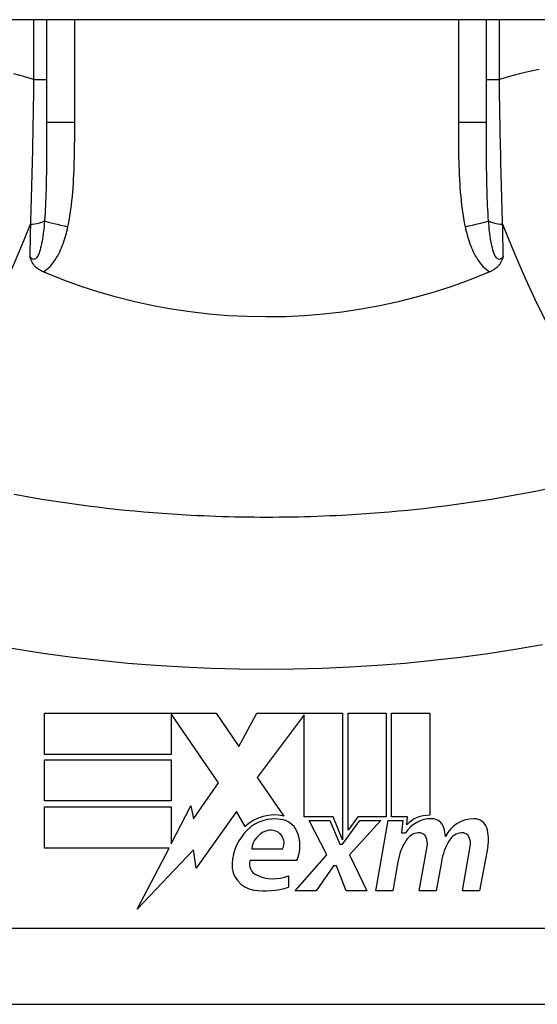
# Model space of a CAD drawing. Header units: inches. Extents: x 19 to 626, y 56 to 294.
# Tile 212 of 256: x 88.832 to 89.101, y 292.408 to 292.919. Entities that reach past the tile are written whole.
import ezdxf

# ---------------------------------------------------------------- set-up
doc = ezdxf.new("R2010")
doc.units = ezdxf.units.IN
doc.header["$MEASUREMENT"] = 0
doc.layers.add('Visible Edges(ANSI)', color=7, linetype='Continuous', lineweight=25)
doc.layers.add('Visible Tangent Edges(ANSI)', color=7, linetype='Continuous', lineweight=25)

msp = doc.modelspace()

# ---------------------------------------------------------------- linework, layer by layer
at = {"layer": 'Visible Edges(ANSI)'}
for p, q in [((150.4139375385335, 292.9192275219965), (84.80893753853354, 292.9192275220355)), ((88.8457643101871, 292.9192275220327), (88.84576431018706, 292.8658321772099)), ((89.07411076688, 292.8658321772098), (89.07411076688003, 292.9192275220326)), ((88.84466299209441, 292.5594479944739), (88.93386299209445, 292.5594479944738)), ((88.8446629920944, 292.5380479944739), (88.84466299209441, 292.5594479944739)), ((88.91046299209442, 292.5590412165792), (88.91046299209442, 292.5380479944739)), ((88.93506299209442, 292.5232479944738), (88.91046299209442, 292.5590412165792)), ((88.93386299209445, 292.5594479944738), (88.94560604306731, 292.5420382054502)), ((88.94560604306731, 292.5420382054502), (88.95486299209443, 292.5594479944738)), ((88.95486299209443, 292.5594479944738), (88.99946299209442, 292.5594479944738)), ((88.97946299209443, 292.5586117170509), (88.95506299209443, 292.5259479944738)), ((88.9794629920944, 292.5055479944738), (88.97946299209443, 292.5586117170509)), ((88.99946299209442, 292.5594479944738), (88.9994629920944, 292.4937687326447)), ((89.00226299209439, 292.4986479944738), (89.00226299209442, 292.5594479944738)), ((89.00226299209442, 292.5594479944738), (89.02206299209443, 292.5594479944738)), ((89.02206299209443, 292.5594479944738), (89.0220629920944, 292.5055479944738)), ((89.0248629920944, 292.5055479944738), (89.02486299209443, 292.5594479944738)), ((89.02486299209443, 292.5594479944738), (89.04466299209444, 292.5594479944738)), ((89.04466299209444, 292.5594479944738), (89.0446629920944, 292.5064479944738)), ((88.91046299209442, 292.5380479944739), (88.8446629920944, 292.5380479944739)), ((88.8446629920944, 292.5138479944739), (88.8446629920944, 292.5352479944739)), ((88.8446629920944, 292.5352479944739), (88.91046299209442, 292.5352479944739)), ((88.91046299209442, 292.5352479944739), (88.9104629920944, 292.5138479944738)), ((88.95506299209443, 292.5259479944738), (88.96886299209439, 292.5060479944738)), ((88.92196615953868, 292.5045437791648), (88.93506299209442, 292.5232479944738)), ((88.9104629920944, 292.5138479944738), (88.8446629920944, 292.5138479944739)), ((88.8446629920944, 292.5108479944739), (88.9104629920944, 292.5108479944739)), ((88.84466299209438, 292.4894479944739), (88.8446629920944, 292.5108479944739)), ((88.9104629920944, 292.4916539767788), (88.9206629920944, 292.5112479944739)), ((88.9104629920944, 292.5108479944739), (88.9104629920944, 292.4916539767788)), ((88.9206629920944, 292.5112479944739), (88.92196615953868, 292.5045437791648)), ((88.9442629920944, 292.5083479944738), (88.92331863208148, 292.4789850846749)), ((88.9488896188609, 292.5006479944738), (88.9442629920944, 292.5083479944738)), ((88.9944629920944, 292.5055479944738), (88.9794629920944, 292.5055479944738)), ((88.9994629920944, 292.4937687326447), (88.9944629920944, 292.5055479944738)), ((89.00727613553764, 292.5055479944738), (89.00226299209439, 292.4986479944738)), ((89.0220629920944, 292.5055479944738), (89.00727613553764, 292.5055479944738)), ((89.0330629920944, 292.5055479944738), (89.0248629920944, 292.5055479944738)), ((89.03270428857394, 292.5014479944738), (89.0330629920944, 292.5055479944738)), ((88.9912629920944, 292.4858479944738), (88.98206299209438, 292.5036479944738)), ((88.98206299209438, 292.5036479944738), (88.99286299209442, 292.5036479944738)), ((88.99286299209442, 292.5036479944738), (88.99806299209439, 292.4913975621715)), ((88.9994629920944, 292.4913975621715), (89.00836345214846, 292.5036479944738)), ((89.0192629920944, 292.5036479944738), (89.00306299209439, 292.4859687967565)), ((89.00836345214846, 292.5036479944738), (89.0192629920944, 292.5036479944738)), ((89.01666299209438, 292.4672479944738), (89.0230812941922, 292.5036479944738)), ((89.0230812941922, 292.5036479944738), (89.0306629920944, 292.5036479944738)), ((89.0306629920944, 292.5036479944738), (89.03010306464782, 292.4972479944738)), ((89.03010306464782, 292.4972479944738), (89.0320361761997, 292.4972479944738)), ((88.99806299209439, 292.4913975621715), (88.9994629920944, 292.4913975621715)), ((89.03926299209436, 292.4672479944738), (89.04331851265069, 292.4902479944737)), ((89.06165771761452, 292.4672479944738), (89.06571323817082, 292.4902479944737)), ((89.07489974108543, 292.4901002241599), (89.07045771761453, 292.4672479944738)), ((88.90931463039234, 292.4894479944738), (88.84466299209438, 292.4894479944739)), ((88.8927605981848, 292.4576479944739), (88.90931463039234, 292.4894479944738)), ((88.92198870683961, 292.4884479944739), (88.8927605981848, 292.4576479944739)), ((88.92331863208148, 292.4789850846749), (88.92198870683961, 292.4884479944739)), ((88.95226299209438, 292.4890479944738), (88.9682629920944, 292.4890479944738)), ((88.97486299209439, 292.4672479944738), (88.9912629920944, 292.4858479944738)), ((89.00306299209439, 292.4859687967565), (89.01206299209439, 292.4672479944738)), ((88.97566299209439, 292.4830479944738), (88.95126299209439, 292.4830479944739)), ((88.99466299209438, 292.4802479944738), (88.98566299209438, 292.4672479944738)), ((88.99626299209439, 292.4802479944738), (88.99466299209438, 292.4802479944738)), ((89.00126299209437, 292.4672479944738), (88.99626299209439, 292.4802479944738)), ((89.02810789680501, 292.4822479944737), (89.02546299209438, 292.4672479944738)), ((89.050707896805, 292.4822479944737), (89.04806299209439, 292.4672479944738)), ((88.97126299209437, 292.4750479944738), (88.97126299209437, 292.4690479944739)), ((88.98566299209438, 292.4672479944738), (88.97486299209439, 292.4672479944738)), ((89.01206299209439, 292.4672479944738), (89.00126299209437, 292.4672479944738)), ((89.02546299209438, 292.4672479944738), (89.01666299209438, 292.4672479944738)), ((89.04806299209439, 292.4672479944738), (89.03926299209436, 292.4672479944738)), ((89.07045771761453, 292.4672479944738), (89.06165771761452, 292.4672479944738)), ((88.7729296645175, 292.4083456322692), (89.14694541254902, 292.408345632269))]:
    msp.add_line(p, q, dxfattribs=at)
at = {"layer": 'Visible Edges(ANSI)', "flags": 128}
for points in [[(88.8439731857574, 292.7884359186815), (88.84350911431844, 292.7886447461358), (88.84305508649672, 292.7888684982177), (88.8426118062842, 292.7891072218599), (88.84217993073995, 292.7893609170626), (88.84176021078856, 292.7896295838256), (88.8413532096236, 292.7899132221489), (88.8409597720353, 292.7902118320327), (88.84058046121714, 292.7905254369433), (88.84021602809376, 292.790854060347), (88.83986712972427, 292.7911976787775), (88.83953869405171, 292.7915515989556), (88.83923508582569, 292.7919098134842), (88.83895489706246, 292.7922718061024), (88.83869676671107, 292.7926371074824), (88.8384591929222, 292.7930052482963), (88.83824076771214, 292.7933757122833), (88.83804008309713, 292.7937480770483), (88.83785563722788, 292.7941218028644), (88.8376860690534, 292.7944964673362), (88.83752987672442, 292.7948715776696), (88.83738569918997, 292.795246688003), (88.8372511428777, 292.7956240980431), (88.83712489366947, 292.7960043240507), (88.83700610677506, 292.7963869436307)], [(89.08286897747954, 292.7963869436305), (89.0827501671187, 292.7960043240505), (89.08262391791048, 292.7956240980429), (89.0824893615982, 292.7952466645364), (89.08234516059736, 292.7948715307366), (89.08218901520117, 292.7944964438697), (89.0820194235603, 292.7941217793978), (89.08183500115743, 292.7937480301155), (89.08163429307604, 292.7933756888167), (89.08141586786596, 292.7930052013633), (89.0811782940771, 292.7926370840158), (89.08092014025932, 292.7922717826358), (89.08063997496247, 292.7919097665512), (89.08033636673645, 292.791551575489), (89.0800078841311, 292.7911976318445), (89.07965900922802, 292.790854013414), (89.07929457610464, 292.7905254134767), (89.07891528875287, 292.7902118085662), (89.07852182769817, 292.7899131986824), (89.0781148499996, 292.789629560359), (89.07769510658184, 292.7893609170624), (89.07726323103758, 292.7891072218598), (89.07681995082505, 292.7888684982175), (89.07636594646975, 292.7886447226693), (89.07590187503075, 292.7884359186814)], [(88.8457643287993, 292.7876741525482), (88.84568951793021, 292.7877056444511), (88.8456148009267, 292.7877371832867), (88.84554003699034, 292.7877687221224), (88.84546531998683, 292.7878002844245), (88.8453906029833, 292.7878318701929), (88.84531588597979, 292.7878634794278), (88.84524116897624, 292.7878950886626), (88.84516649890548, 292.7879267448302), (88.84509182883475, 292.7879584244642), (88.84501715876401, 292.7879901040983), (88.84494253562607, 292.7880218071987), (88.84486786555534, 292.7880535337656), (88.8447932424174, 292.7880852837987), (88.84471861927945, 292.7881170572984), (88.84464404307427, 292.7881488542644), (88.84456946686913, 292.7881806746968), (88.84449489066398, 292.7882124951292), (88.84442031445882, 292.7882443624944), (88.84434578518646, 292.7882762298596), (88.84427120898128, 292.7883081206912), (88.84419667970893, 292.7883400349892), (88.84412219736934, 292.7883719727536), (88.844047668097, 292.7884039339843), (88.8439731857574, 292.7884359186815)], [(89.07411075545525, 292.787674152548), (89.06522421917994, 292.7841094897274), (89.0561880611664, 292.7808379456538), (89.0470095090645, 292.777862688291), (89.03769574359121, 292.7751868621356), (89.02825403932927, 292.7728135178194), (89.01869157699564, 292.7707457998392), (89.00901553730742, 292.7689868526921), (88.99925403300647, 292.7675428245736), (88.98944536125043, 292.7664195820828), (88.97959872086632, 292.7656177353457), (88.96972316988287, 292.7651379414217), (88.95982776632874, 292.7649808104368), (88.94992147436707, 292.7651469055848), (88.94001335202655, 292.7656368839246), (88.93013972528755, 292.7664484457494), (88.92034518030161, 292.7675764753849), (88.91063764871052, 292.7690182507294), (88.9010247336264, 292.7707710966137), (88.89151413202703, 292.7728324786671), (88.8821135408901, 292.7751997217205), (88.87283056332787, 292.777870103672), (88.8636729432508, 292.780841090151), (88.85464828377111, 292.7841099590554), (88.8457643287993, 292.7876741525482)], [(89.07590187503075, 292.7884359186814), (89.07582739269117, 292.7884039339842), (89.07575288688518, 292.7883719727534), (89.07567838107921, 292.7883400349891), (89.07560385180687, 292.788308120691), (89.0755293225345, 292.7882762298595), (89.07545476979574, 292.7882443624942), (89.07538019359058, 292.7882124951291), (89.07530561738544, 292.7881806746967), (89.07523104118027, 292.7881488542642), (89.07515644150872, 292.7881170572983), (89.07508181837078, 292.7880852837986), (89.07500719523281, 292.7880535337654), (89.07493257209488, 292.7880218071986), (89.07485792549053, 292.7879901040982), (89.0747832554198, 292.7879584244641), (89.07470858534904, 292.7879267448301), (89.07463389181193, 292.7878950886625), (89.0745591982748, 292.7878634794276), (89.07448448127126, 292.7878318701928), (89.07440976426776, 292.7878002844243), (89.07433504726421, 292.7877687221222), (89.07426028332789, 292.7877371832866), (89.07418554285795, 292.7877056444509), (89.07411075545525, 292.787674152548)], [(89.10522208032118, 292.6755663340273), (89.10047546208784, 292.6746107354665), (89.09572013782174, 292.6736878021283), (89.09095643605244, 292.6727973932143), (89.08618470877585, 292.6719396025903), (89.08140533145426, 292.6711143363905), (89.07661874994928, 292.670321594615), (89.07182533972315, 292.6695613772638), (89.06702538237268, 292.6688336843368), (89.06221915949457, 292.6681383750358), (89.05740690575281, 292.6674754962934), (89.05258892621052, 292.666845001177), (89.04776540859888, 292.6662468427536), (89.0429367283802, 292.6656810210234), (89.03810316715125, 292.6651474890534), (89.03326510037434, 292.6646462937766), (89.02842276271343, 292.6641772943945), (89.02357648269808, 292.6637405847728), (89.01872658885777, 292.6633360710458), (89.01387326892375, 292.6629638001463), (89.00901685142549, 292.6626237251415), (89.00415761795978, 292.6623157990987), (88.99929580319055, 292.6620400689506)], [(88.92057928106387, 292.6620400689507), (88.91571746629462, 292.6623157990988), (88.91085823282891, 292.6626237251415), (88.90600181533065, 292.6629638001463), (88.90114849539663, 292.6633360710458), (88.89629860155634, 292.6637405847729), (88.89145232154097, 292.6641772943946), (88.8866099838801, 292.6646462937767), (88.88177191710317, 292.6651474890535), (88.87693835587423, 292.6656810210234), (88.87210967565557, 292.6662468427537), (88.86728615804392, 292.666845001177), (88.86246817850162, 292.6674754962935), (88.85765587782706, 292.6681383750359), (88.85284949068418, 292.6688336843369), (88.84804939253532, 292.6695614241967), (88.84325591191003, 292.6703216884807), (88.83846933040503, 292.6711143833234), (88.83369007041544, 292.6719396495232), (88.82891841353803, 292.6727974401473)], [(88.99929580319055, 292.6620400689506), (88.99601951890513, 292.6618724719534), (88.99274234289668, 292.6617194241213), (88.9894642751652, 292.6615809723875), (88.98618545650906, 292.6614571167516), (88.98290593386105, 292.661347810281), (88.97962584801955, 292.6612530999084), (88.97634524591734, 292.6611729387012), (88.97306422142, 292.6611073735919), (88.96978282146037, 292.6610564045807), (88.96650123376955, 292.6610199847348), (88.96321941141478, 292.660998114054), (88.95993754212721, 292.6609908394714), (88.95665567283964, 292.660998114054), (88.95337385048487, 292.6610199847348), (88.95009221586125, 292.6610564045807), (88.9468108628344, 292.6611073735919), (88.94352983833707, 292.6611729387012), (88.94024923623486, 292.6612530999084), (88.93696915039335, 292.661347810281), (88.93368962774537, 292.6614571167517), (88.9304108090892, 292.6615809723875), (88.92713274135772, 292.6617194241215), (88.92385551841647, 292.6618724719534), (88.92057928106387, 292.6620400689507)]]:
    msp.add_lwpolyline(points, dxfattribs=at)
at = {"layer": 'Visible Edges(ANSI)'}
for centre, radius, start, end in [((88.96394364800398, 292.4846050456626), 0.0220000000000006, 77.07904820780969, 133.1785421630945), ((89.04432658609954, 292.4904515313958), 0.016, 88.79524599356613, 136.5849023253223), ((88.96394364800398, 292.4846050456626), 0.019921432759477, 80.40854150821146, 134.168428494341), ((88.96639387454, 292.4941512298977), 0.0101341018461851, 23.84447002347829, 85.08017439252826), ((89.04551712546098, 292.4886303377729), 0.0159999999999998, 89.47764635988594, 147.4113734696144), ((89.04560139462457, 292.4978733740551), 0.0067565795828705, 16.99279734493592, 89.47764635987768), ((89.06757121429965, 292.4882586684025), 0.0163712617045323, 89.67879642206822, 153.9507817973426), ((89.06762374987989, 292.4976297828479), 0.0069999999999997, 18.47479057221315, 89.67879642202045), ((88.96855518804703, 292.4798576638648), 0.0265398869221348, 134.1684284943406, 176.5646481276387), ((88.963379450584, 292.4876825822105), 0.0112, 109.3796833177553, 172.9975486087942), ((88.96208532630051, 292.4913616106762), 0.007299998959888, 51.16515957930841, 109.3796833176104), ((88.96267144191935, 292.4920896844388), 0.0063653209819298, 331.4547053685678, 51.16515957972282), ((88.95846764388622, 292.4906479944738), 0.0187999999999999, 336.1555299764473, 23.84447002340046), ((89.03955528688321, 292.4889748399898), 0.0083999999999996, 96.030009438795, 147.599238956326), ((89.03909306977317, 292.4933504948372), 0.0039999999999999, 23.55712318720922, 96.03000943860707), ((89.03370123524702, 292.4942367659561), 0.019199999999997, 3.616895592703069, 16.99279734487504), ((89.06195600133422, 292.4889759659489), 0.0084000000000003, 96.10268245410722, 147.6083346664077), ((89.06148823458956, 292.4933510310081), 0.0040000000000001, 23.5487451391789, 96.102682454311), ((89.05605249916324, 292.4937637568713), 0.019200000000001, 349.0000000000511, 18.47479057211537), ((89.0586369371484, 292.476864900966), 0.0309999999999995, 147.5992389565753, 169.9999999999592), ((89.03524308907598, 292.4916719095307), 0.0081999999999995, 349.9999999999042, 23.55712318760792), ((89.08131133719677, 292.4773053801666), 0.0310000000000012, 148.5584146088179, 170.8256547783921), ((89.05763800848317, 292.4916730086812), 0.0082000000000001, 349.9922013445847, 23.54874513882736), ((88.95519356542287, 292.4806597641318), 0.0131542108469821, 176.5646481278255, 261.5605196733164), ((88.95740026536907, 292.4812330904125), 0.0063999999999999, 163.5260870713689, 244.6783819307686), ((88.9634134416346, 292.4939416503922), 0.0204593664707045, 244.6783819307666, 292.5609099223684), ((88.95920340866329, 292.507685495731), 0.0404757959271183, 261.5605196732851, 287.3342500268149)]:
    msp.add_arc(centre, radius, start, end, dxfattribs=at)
at = {"layer": 'Visible Tangent Edges(ANSI)'}
for p, q in [((88.83902218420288, 292.9192275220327), (88.83902218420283, 292.8882723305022)), ((88.86034187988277, 292.8658321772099), (88.86034187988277, 292.9192275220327)), ((89.05953319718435, 292.9192275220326), (89.05953319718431, 292.8658321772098)), ((89.08085289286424, 292.888272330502), (89.08085289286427, 292.9192275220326)), ((88.83902218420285, 292.8882723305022), (88.84576431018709, 292.8882723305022)), ((89.07411076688, 292.888272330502), (89.08085289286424, 292.888272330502)), ((88.86034187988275, 292.8658321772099), (88.84576431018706, 292.8658321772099)), ((89.07411076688, 292.8658321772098), (89.05953319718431, 292.8658321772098)), ((89.14694541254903, 292.4477157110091), (88.77292966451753, 292.4477157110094))]:
    msp.add_line(p, q, dxfattribs=at)
at = {"layer": 'Visible Tangent Edges(ANSI)', "flags": 128}
for points in [[(88.83902219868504, 292.8882723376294), (88.8338371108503, 292.889822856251), (88.82865282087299, 292.8911905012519)], [(89.10156540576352, 292.8933876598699), (89.09639998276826, 292.8923778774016), (89.09122223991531, 292.8911905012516), (89.086037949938, 292.8898228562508), (89.08085288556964, 292.8882723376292)], [(88.83902219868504, 292.8882723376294), (88.8389788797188, 292.8850659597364), (88.83893344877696, 292.8818591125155), (88.83888585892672, 292.8786529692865), (88.83883611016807, 292.8754486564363), (88.83878415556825, 292.872247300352), (88.83872994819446, 292.8690500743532), (88.83867353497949, 292.8658581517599), (88.83861477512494, 292.8626727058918), (88.83855376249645, 292.859495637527), (88.83849045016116, 292.8563277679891), (88.83842479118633, 292.8531692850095), (88.83835678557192, 292.8500204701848), (88.8382863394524, 292.8468815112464), (88.8382134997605, 292.843752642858), (88.83813817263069, 292.8406340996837), (88.83806035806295, 292.8375261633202), (88.83798005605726, 292.8344294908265), (88.83789721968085, 292.8313448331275), (88.83781189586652, 292.8282729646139), (88.83772408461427, 292.8252146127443), (88.83763373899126, 292.8221705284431), (88.83754095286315, 292.8191414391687), (88.8374456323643, 292.8161281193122), (88.8373478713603, 292.8131312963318)], [(89.08252721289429, 292.8131312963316), (89.0824294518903, 292.8161281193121), (89.08233415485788, 292.8191414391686), (89.08224132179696, 292.822170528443), (89.08215099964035, 292.8252146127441), (89.08206318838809, 292.8282729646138), (89.08197784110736, 292.8313448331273), (89.08189502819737, 292.8344294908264), (89.0818147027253, 292.83752616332), (89.08173691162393, 292.8406340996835), (89.08166158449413, 292.8437526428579), (89.08158874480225, 292.8468815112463), (89.08151829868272, 292.8500204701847), (89.08145026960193, 292.8531692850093), (89.0813846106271, 292.8563277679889), (89.08132129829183, 292.8594956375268), (89.0812602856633, 292.8626727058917), (89.08120154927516, 292.8658581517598), (89.0811451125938, 292.8690500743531), (89.0810909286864, 292.8722473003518), (89.0810389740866, 292.8754486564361), (89.08098920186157, 292.8786529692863), (89.08094163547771, 292.8818591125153), (89.08089620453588, 292.8850659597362), (89.08085288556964, 292.8882723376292)], [(88.84576432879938, 292.8658321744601), (88.84576395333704, 292.8635955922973), (88.84576259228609, 292.8613653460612), (88.84575996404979, 292.8591419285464), (88.84575569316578, 292.8569258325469), (88.84574945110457, 292.8547175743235), (88.84574095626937, 292.8525176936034), (88.84572988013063, 292.8503266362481), (88.84571584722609, 292.8481449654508), (88.84569852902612, 292.8459731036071), (88.8456775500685, 292.8438112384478), (88.84565230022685, 292.841659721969), (88.8456222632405, 292.8395189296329), (88.84558682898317, 292.837389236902), (88.84554538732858, 292.8352710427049), (88.8454973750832, 292.8331647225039), (88.8454421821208, 292.8310706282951), (88.84537924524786, 292.8289896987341), (88.84530767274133, 292.8269237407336), (88.84522647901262, 292.8248738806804), (88.84513472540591, 292.8228412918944), (88.84503152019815, 292.8208271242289), (88.84491573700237, 292.8188324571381), (88.8447859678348, 292.816858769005), (88.84464066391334, 292.8149075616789)], [(88.85678874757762, 292.8117705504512), (88.85724812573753, 292.8139846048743), (88.85765855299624, 292.8162082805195), (88.85802467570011, 292.818440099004), (88.85835109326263, 292.8206787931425), (88.85864113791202, 292.8229233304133), (88.85889786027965, 292.8251727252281), (88.85912426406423, 292.8274260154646), (88.85932330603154, 292.8296821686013), (88.8594977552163, 292.8319394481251), (88.8596495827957, 292.8341972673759), (88.85978061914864, 292.8364555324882), (88.85989274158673, 292.8387141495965), (88.85998773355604, 292.8409730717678), (88.86006751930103, 292.8432322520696), (88.86013383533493, 292.8454915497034), (88.8601885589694, 292.8477509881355), (88.86023295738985, 292.8500107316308), (88.86026806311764, 292.8522707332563), (88.86029495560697, 292.8545309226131), (88.86031462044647, 292.8567912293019), (88.86032809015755, 292.859051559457), (88.86033644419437, 292.8613118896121), (88.86034071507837, 292.8635721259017), (88.86034188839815, 292.8658321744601)], [(89.0595331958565, 292.8658321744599), (89.05953455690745, 292.8635720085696), (89.05953915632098, 292.8613116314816), (89.05954783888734, 292.8590511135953), (89.05956144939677, 292.856790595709), (89.05958097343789, 292.8545301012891), (89.05960763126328, 292.8522697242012), (89.05964245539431, 292.8500095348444), (89.05968657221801, 292.8477496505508), (89.05974101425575, 292.8454901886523), (89.05980728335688, 292.8432311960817), (89.05988716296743, 292.8409726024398), (89.0599823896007, 292.8387143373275), (89.06009469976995, 292.8364563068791), (89.06022582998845, 292.8341984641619), (89.06037756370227, 292.8319406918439), (89.06055149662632, 292.829683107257), (89.06074917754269, 292.8274269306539), (89.06097398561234, 292.8251733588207), (89.06122934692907, 292.8229235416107), (89.06151873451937, 292.8206786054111), (89.0618456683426, 292.8184397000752), (89.06221357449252, 292.8162079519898), (89.06262597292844, 292.813984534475), (89.06308633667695, 292.8117705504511)], [(89.07523439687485, 292.8149075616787), (89.07508883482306, 292.8168586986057), (89.07495840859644, 292.8188321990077), (89.07484206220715, 292.8208267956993), (89.07473866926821, 292.8228411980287), (89.07464715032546, 292.8248741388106), (89.07456640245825, 292.8269243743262), (89.07449532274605, 292.8289905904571), (89.07443278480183, 292.831071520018), (89.07437777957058, 292.8331658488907), (89.07432981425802, 292.8352721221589), (89.07428832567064, 292.8373899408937), (89.07425282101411, 292.8395190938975), (89.07422271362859, 292.8416592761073), (89.07419744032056, 292.8438102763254), (89.07417648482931, 292.8459718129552), (89.07415928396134, 292.8481436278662), (89.07414532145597, 292.8503254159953), (89.07413431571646, 292.8525165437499), (89.07412589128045, 292.8547165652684), (89.07411969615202, 292.8569249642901), (89.0741154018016, 292.8591412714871), (89.07411265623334, 292.8613649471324), (89.07411120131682, 292.8635954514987), (89.0741107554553, 292.8658321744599)], [(88.84464066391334, 292.8149075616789), (88.84452572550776, 292.8135261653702), (88.84440041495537, 292.8121530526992), (88.84426388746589, 292.8107922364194), (88.84411548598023, 292.8094477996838), (88.84395441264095, 292.8081236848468), (88.84377963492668, 292.8068235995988), (88.8435899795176, 292.8055512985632), (88.84338417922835, 292.8043104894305), (88.84316082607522, 292.8031049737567), (88.84291804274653, 292.8019392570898), (88.84265371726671, 292.8008185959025), (88.84236517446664, 292.7997488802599), (88.84204823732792, 292.7987352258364), (88.8417010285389, 292.7977943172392), (88.84132321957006, 292.7969477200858), (88.84091185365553, 292.7962172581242), (88.84046786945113, 292.795623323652), (88.83999657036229, 292.7951854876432), (88.83950340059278, 292.7949232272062), (88.83899389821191, 292.7948559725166), (88.83848050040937, 292.7949889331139), (88.8379732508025, 292.7953027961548), (88.83747937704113, 292.7957759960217), (88.83700610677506, 292.7963869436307)], [(88.8373478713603, 292.8131312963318), (88.83733332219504, 292.8124254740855), (88.83731881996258, 292.8117202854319), (88.8373043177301, 292.8110157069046), (88.83728986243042, 292.8103117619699), (88.83727545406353, 292.8096084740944), (88.83726104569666, 292.8089058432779), (88.83724663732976, 292.8082038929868), (88.83723227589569, 292.8075026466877), (88.83721796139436, 292.8068020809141), (88.83720364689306, 292.8061022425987), (88.83718937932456, 292.8054031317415), (88.83717511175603, 292.8047047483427), (88.83716084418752, 292.8040071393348), (88.83714667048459, 292.8033102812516), (88.83713249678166, 292.8026142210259), (88.83711832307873, 292.8019189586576), (88.83710419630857, 292.8012244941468), (88.83709011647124, 292.8005308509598), (88.83707603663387, 292.7998380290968), (88.83706200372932, 292.7991460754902), (88.83704797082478, 292.798454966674), (88.837033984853, 292.7977647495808), (88.83702004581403, 292.7970754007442), (88.83700610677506, 292.7963869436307)], [(89.08286897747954, 292.7963869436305), (89.08239563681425, 292.7957761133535), (89.0819016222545, 292.7953031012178), (89.08139432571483, 292.7949893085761), (89.08088106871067, 292.7948560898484), (89.08037090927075, 292.7949226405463), (89.07987560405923, 292.7951843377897), (89.07940296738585, 292.7956221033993), (89.07896053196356, 292.7962166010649), (89.0785518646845, 292.7969477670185), (89.07817403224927, 292.7977942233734), (89.07782682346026, 292.7987351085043), (89.07750988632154, 292.7997488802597), (89.07722113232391, 292.8008188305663), (89.07695687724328, 292.8019393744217), (89.07671425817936, 292.8031050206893), (89.07649076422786, 292.8043103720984), (89.07628487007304, 292.8055511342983), (89.07609528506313, 292.8068235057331), (89.07592062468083, 292.8081236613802), (89.07575957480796, 292.8094477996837), (89.0756111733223, 292.8107922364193), (89.07547469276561, 292.8121530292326), (89.0753493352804, 292.8135261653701), (89.07523439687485, 292.8149075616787)], [(89.08286897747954, 292.7963869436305), (89.08285503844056, 292.7970754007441), (89.08284109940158, 292.7977647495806), (89.08282708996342, 292.7984549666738), (89.08281308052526, 292.7991460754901), (89.0827990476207, 292.7998380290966), (89.08278496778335, 292.8005308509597), (89.08277086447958, 292.8012244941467), (89.08275673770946, 292.8019189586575), (89.08274258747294, 292.8026142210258), (89.08272841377, 292.8033102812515), (89.08271421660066, 292.8040071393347), (89.08269997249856, 292.8047047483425), (89.08268572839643, 292.8054031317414), (89.08267143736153, 292.8061022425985), (89.08265712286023, 292.8068020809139), (89.08264278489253, 292.8075026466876), (89.08262842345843, 292.8082038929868), (89.08261403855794, 292.8089058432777), (89.08259963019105, 292.8096084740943), (89.08258519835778, 292.8103117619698), (89.08257074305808, 292.8110157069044), (89.08255626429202, 292.8117202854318), (89.08254173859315, 292.8124254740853), (89.08252721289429, 292.8131312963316)], [(88.8439731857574, 292.7884359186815), (88.8449402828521, 292.7890355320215), (88.84585589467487, 292.7897079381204), (88.84672354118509, 292.790445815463), (88.847543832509, 292.7912408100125), (88.84831714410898, 292.7920838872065), (88.84904371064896, 292.7929659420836), (88.84972400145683, 292.7938780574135), (88.85036125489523, 292.7948150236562), (88.85096035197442, 292.7957756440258), (88.85152476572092, 292.7967578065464), (88.85205679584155, 292.7977590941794), (88.85255864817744, 292.7987775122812), (88.85303248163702, 292.7998112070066), (88.8534801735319, 292.8008586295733), (88.85390303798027, 292.801918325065), (88.85430243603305, 292.8029888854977), (88.8546796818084, 292.8040688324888), (88.85503608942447, 292.8051567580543), (88.85537278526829, 292.8062512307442), (88.85569052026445, 292.8073508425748), (88.85599018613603, 292.8084540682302), (88.85627258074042, 292.8095594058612), (88.85653850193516, 292.8106654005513), (88.85678874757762, 292.8117705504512)], [(89.06308633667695, 292.8117705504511), (89.06333658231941, 292.8106654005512), (89.06360250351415, 292.8095594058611), (89.06388489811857, 292.8084540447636), (89.06418456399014, 292.8073508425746), (89.06450229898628, 292.8062512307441), (89.0648389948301, 292.8051567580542), (89.0651952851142, 292.8040688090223), (89.0655722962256, 292.802988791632), (89.06597148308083, 292.8019181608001), (89.06639425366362, 292.8008584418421), (89.06684203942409, 292.7998110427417), (89.06731624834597, 292.7987774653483), (89.06781835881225, 292.7977591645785), (89.0683500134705, 292.7967579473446), (89.0689139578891, 292.7957759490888), (89.06951328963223, 292.7948152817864), (89.07015108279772, 292.7938780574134), (89.07083135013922, 292.7929659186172), (89.07155784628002, 292.7920838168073), (89.07233113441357, 292.7912407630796), (89.07315156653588, 292.7904458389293), (89.07401930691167, 292.7897079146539), (89.0749347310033, 292.7890357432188), (89.07590187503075, 292.7884359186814)], [(88.78826105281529, 292.600457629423), (88.80240255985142, 292.5977089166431), (88.8165610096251, 292.5950127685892), (88.83076751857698, 292.5925780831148), (88.84501612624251, 292.5904035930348), (88.85930134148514, 292.5884880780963), (88.87361898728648, 292.586830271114), (88.88796408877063, 292.5854291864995), (88.90233171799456, 292.5842840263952), (88.91671741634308, 292.5833939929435), (88.93111667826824, 292.5827587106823), (88.9455248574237, 292.5823776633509), (88.95993754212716, 292.582250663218), (88.9743502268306, 292.5823776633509), (88.98875840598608, 292.5827587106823), (89.00315766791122, 292.5833939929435), (89.01754336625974, 292.584284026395), (89.03191099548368, 292.5854291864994), (89.04625609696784, 292.586830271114), (89.0605737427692, 292.5884880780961), (89.07485884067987, 292.5904035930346), (89.08910707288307, 292.5925779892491), (89.10331379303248, 292.5950127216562)]]:
    msp.add_lwpolyline(points, dxfattribs=at)
at = {"layer": 'Visible Tangent Edges(ANSI)'}
for centre, major_axis, ratio, start_param, end_param in [((88.80882645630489, 292.8800266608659), (-0.0583894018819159, -0.1879913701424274), 0.2492511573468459, 0, 1.285378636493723), ((88.83592179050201, 292.8164760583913), (0.0098425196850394, -5.9e-15), 0.3434526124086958, 4.857789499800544, 5.800686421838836), ((88.86207843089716, 292.8117705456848), (-0.0192705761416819, 0.0040181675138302), 0.0568534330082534, 0.45167752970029, 1.304605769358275), ((89.05779664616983, 292.8117705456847), (-0.0192705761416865, -0.0040181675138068), 0.0568534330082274, 1.836986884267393, 2.689915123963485), ((89.08395328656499, 292.8164760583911), (0.0098425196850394, -5.5e-15), 0.3434526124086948, 3.624091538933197, 4.566988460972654), ((89.1110486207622, 292.8800266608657), (0.0583894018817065, -0.1879913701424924), 0.2492511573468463, 4.997806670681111, 6.283185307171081)]:
    msp.add_ellipse(centre, major_axis=major_axis, ratio=ratio, start_param=start_param, end_param=end_param, dxfattribs=at)

doc.saveas('drawing.dxf')
